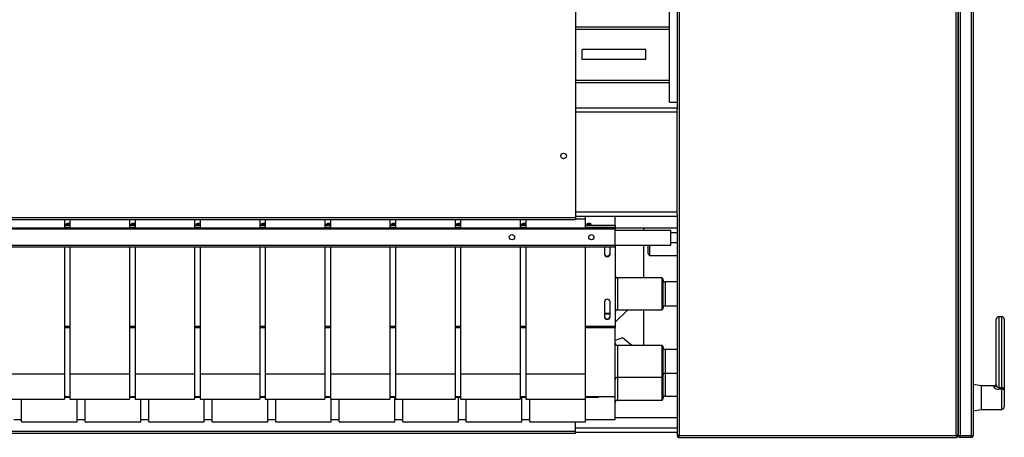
# Model space of a CAD drawing. Header units: metres. Extents: x -44 to 208, y -13 to 238.
# Tile 40 of 154: x 27.426 to 28.666, y 99.078 to 99.604. Entities that reach past the tile are written whole.
import ezdxf

# ---------------------------------------------------------------- set-up
doc = ezdxf.new("R2010")
doc.units = ezdxf.units.M
doc.header["$MEASUREMENT"] = 0
doc.layers.add('HTC-EST', color=253, linetype='Continuous')

# ---------------------------------------------------------------- blocks, each defined once
blk = doc.blocks.new('LS-09')
for p, q in [((-155.6199, 54.6276), (-155.6199, 53.7732)), ((-155.1379, 54.6327), (-155.1379, 53.4988)), ((-155.1354, 54.6332), (-155.1354, 53.4983)), ((-155.1214, 54.6332), (-155.1214, 53.4983)), ((-155.1189, 54.6327), (-155.1189, 53.4987)), ((-155.4894, 54.0692), (-155.4894, 53.4987)), ((-155.1404, 53.4987), (-155.1404, 54.0692)), ((-155.1379, 53.4994), (-155.1379, 54.0692)), ((-155.4919, 54.0427), (-155.4919, 53.9095)), ((-155.5014, 53.9182), (-155.5014, 54.0382)), ((-155.6199, 54.0132), (-155.5014, 54.0132)), ((-155.6199, 54.0102), (-155.5014, 54.0102)), ((-155.5014, 53.9462), (-155.5014, 54.0102)), ((-155.6114, 53.9719), (-155.6114, 53.9846)), ((-155.5314, 53.9846), (-155.6114, 53.9846)), ((-155.5314, 53.9719), (-155.5314, 53.9846)), ((-155.5314, 53.9719), (-155.6114, 53.9719)), ((-155.6199, 53.9462), (-155.5014, 53.9462)), ((-155.6199, 53.9432), (-155.5014, 53.9432)), ((-155.5014, 53.9182), (-155.4919, 53.9182)), ((-155.6199, 53.9113), (-155.4919, 53.9113)), ((-155.6199, 53.9061), (-155.4919, 53.9061)), ((-155.4919, 53.9061), (-155.4919, 53.9095)), ((-155.4919, 53.7801), (-155.4919, 53.9061)), ((-155.6199, 53.7801), (-155.4919, 53.7801)), ((-155.4919, 53.7768), (-155.4919, 53.7801)), ((-158.6199, 53.7732), (-155.6199, 53.7732)), ((-158.6199, 53.7706), (-155.6199, 53.7706)), ((-156.2635, 53.7706), (-156.2635, 53.7602)), ((-156.2565, 53.7706), (-156.2565, 53.7602)), ((-156.1815, 53.7706), (-156.1815, 53.7602)), ((-156.1745, 53.7706), (-156.1745, 53.7602)), ((-156.0995, 53.7706), (-156.0995, 53.7602)), ((-156.0925, 53.7706), (-156.0925, 53.7602)), ((-156.0175, 53.7706), (-156.0175, 53.7602)), ((-156.0105, 53.7706), (-156.0105, 53.7602)), ((-155.9355, 53.7706), (-155.9355, 53.7602)), ((-155.9285, 53.7706), (-155.9285, 53.7602)), ((-155.8535, 53.7706), (-155.8535, 53.7602)), ((-155.8465, 53.7706), (-155.8465, 53.7602)), ((-155.7715, 53.7706), (-155.7715, 53.7602)), ((-155.7645, 53.7706), (-155.7645, 53.7602)), ((-155.6895, 53.7706), (-155.6895, 53.7602)), ((-155.6825, 53.7706), (-155.6825, 53.7602)), ((-155.6199, 53.7749), (-155.4919, 53.7749)), ((-155.6199, 53.7732), (-155.6199, 53.7706)), ((-155.6075, 53.7708), (-155.6199, 53.7708)), ((-155.6075, 53.7749), (-155.6075, 53.7708)), ((-155.6075, 53.7708), (-155.6075, 53.7602)), ((-155.5699, 53.7635), (-155.5699, 53.7749)), ((-155.4919, 53.7768), (-155.4919, 53.4994)), ((-158.6699, 53.7602), (-155.5699, 53.7602)), ((-155.5699, 53.7582), (-158.6699, 53.7582)), ((-156.2635, 53.7635), (-156.2565, 53.7635)), ((-156.2635, 53.7608), (-156.2565, 53.7608)), ((-156.1815, 53.7635), (-156.1745, 53.7635)), ((-156.1815, 53.7608), (-156.1745, 53.7608)), ((-156.0995, 53.7635), (-156.0925, 53.7635)), ((-156.0995, 53.7608), (-156.0925, 53.7608)), ((-156.0175, 53.7635), (-156.0105, 53.7635)), ((-156.0175, 53.7608), (-156.0105, 53.7608)), ((-155.9355, 53.7635), (-155.9285, 53.7635)), ((-155.9355, 53.7608), (-155.9285, 53.7608)), ((-155.8535, 53.7635), (-155.8465, 53.7635)), ((-155.8535, 53.7608), (-155.8465, 53.7608)), ((-155.7715, 53.7635), (-155.7645, 53.7635)), ((-155.7715, 53.7608), (-155.7645, 53.7608)), ((-155.6895, 53.7635), (-155.6825, 53.7635)), ((-155.6895, 53.7608), (-155.6825, 53.7608)), ((-155.6075, 53.7635), (-155.5699, 53.7635)), ((-155.6075, 53.7608), (-155.5699, 53.7608)), ((-155.5699, 53.7635), (-155.5699, 53.7608)), ((-155.5699, 53.7608), (-155.5699, 53.7602)), ((-155.5699, 53.7602), (-155.4919, 53.7602)), ((-155.5699, 53.7602), (-155.5699, 53.7582)), ((-155.5699, 53.7382), (-155.5699, 53.7582)), ((-155.5699, 53.7572), (-155.4999, 53.7572)), ((-155.5343, 53.7602), (-155.5343, 53.7572)), ((-155.4999, 53.7382), (-155.4999, 53.7572)), ((-155.4919, 53.7537), (-155.4999, 53.7537)), ((-155.4999, 53.7417), (-155.4919, 53.7417)), ((-158.6699, 53.7382), (-155.5699, 53.7382)), ((-158.6699, 53.7362), (-155.5699, 53.7362)), ((-156.2635, 53.7362), (-156.2635, 53.5757)), ((-156.2565, 53.7362), (-156.2565, 53.5757)), ((-156.1815, 53.7362), (-156.1815, 53.5757)), ((-156.1745, 53.7362), (-156.1745, 53.5757)), ((-156.0995, 53.7362), (-156.0995, 53.5757)), ((-156.0925, 53.7362), (-156.0925, 53.5757)), ((-156.0175, 53.7362), (-156.0175, 53.5757)), ((-156.0105, 53.7362), (-156.0105, 53.5757)), ((-155.9355, 53.7362), (-155.9355, 53.5757)), ((-155.9285, 53.7362), (-155.9285, 53.5757)), ((-155.8535, 53.7362), (-155.8535, 53.5757)), ((-155.8465, 53.7362), (-155.8465, 53.5757)), ((-155.7715, 53.7362), (-155.7715, 53.5757)), ((-155.7645, 53.7362), (-155.7645, 53.5757)), ((-155.6895, 53.7362), (-155.6895, 53.5757)), ((-155.6825, 53.7362), (-155.6825, 53.5757)), ((-155.6075, 53.7362), (-155.6075, 53.5757)), ((-155.5834, 53.7362), (-155.5834, 53.727)), ((-155.5764, 53.727), (-155.5764, 53.7362)), ((-155.5699, 53.7382), (-155.4999, 53.7382)), ((-155.5699, 53.7382), (-155.5699, 53.7362)), ((-155.5699, 53.7362), (-155.5699, 53.6363)), ((-155.5343, 53.7382), (-155.5343, 53.697)), ((-155.5285, 53.7272), (-155.5285, 53.7382)), ((-155.5265, 53.7382), (-155.5265, 53.7252)), ((-155.5285, 53.7272), (-155.5265, 53.7252)), ((-155.5265, 53.7252), (-155.4919, 53.7252)), ((-155.5109, 53.697), (-155.5669, 53.697)), ((-155.5669, 53.697), (-155.5669, 53.657)), ((-155.5099, 53.696), (-155.5109, 53.697)), ((-155.5109, 53.657), (-155.5109, 53.697)), ((-155.5099, 53.696), (-155.5099, 53.658)), ((-155.4919, 53.692), (-155.5069, 53.692)), ((-155.5069, 53.692), (-155.5069, 53.662)), ((-155.5834, 53.6669), (-155.5834, 53.6481)), ((-155.5764, 53.6481), (-155.5764, 53.6669)), ((-155.5541, 53.657), (-155.5699, 53.6412)), ((-155.5669, 53.657), (-155.5109, 53.657)), ((-155.5343, 53.657), (-155.5343, 53.612)), ((-155.5109, 53.657), (-155.5099, 53.658)), ((-155.5069, 53.662), (-155.4919, 53.662)), ((-155.5834, 53.6524), (-155.5764, 53.6524)), ((-155.5834, 53.6518), (-155.5764, 53.6518)), ((-155.0899, 53.5627), (-155.0899, 53.6452)), ((-155.0869, 53.6482), (-155.0869, 53.5588)), ((-155.0869, 53.6482), (-155.0829, 53.6482)), ((-155.0829, 53.5588), (-155.0829, 53.6482)), ((-155.0799, 53.6452), (-155.0799, 53.556)), ((-156.2635, 53.6363), (-156.2565, 53.6363)), ((-156.2635, 53.6347), (-156.2565, 53.6347)), ((-156.1815, 53.6363), (-156.1745, 53.6363)), ((-156.1815, 53.6347), (-156.1745, 53.6347)), ((-156.0995, 53.6363), (-156.0925, 53.6363)), ((-156.0995, 53.6347), (-156.0925, 53.6347)), ((-156.0175, 53.6363), (-156.0105, 53.6363)), ((-156.0175, 53.6347), (-156.0105, 53.6347)), ((-155.9355, 53.6363), (-155.9285, 53.6363)), ((-155.9355, 53.6347), (-155.9285, 53.6347)), ((-155.8535, 53.6363), (-155.8465, 53.6363)), ((-155.8535, 53.6347), (-155.8465, 53.6347)), ((-155.7715, 53.6363), (-155.7645, 53.6363)), ((-155.7715, 53.6347), (-155.7645, 53.6347)), ((-155.6895, 53.6363), (-155.6825, 53.6363)), ((-155.6895, 53.6347), (-155.6825, 53.6347)), ((-155.6075, 53.6363), (-155.5699, 53.6363)), ((-155.6075, 53.6347), (-155.5699, 53.6347)), ((-155.5699, 53.6363), (-155.5699, 53.6347)), ((-155.5699, 53.5572), (-155.5699, 53.6347)), ((-155.5606, 53.6215), (-155.5699, 53.6181)), ((-155.5491, 53.612), (-155.5606, 53.6215)), ((-155.5109, 53.612), (-155.5669, 53.612)), ((-155.5669, 53.612), (-155.5669, 53.572)), ((-155.5099, 53.611), (-155.5109, 53.612)), ((-155.5109, 53.572), (-155.5109, 53.612)), ((-155.5099, 53.611), (-155.5099, 53.573)), ((-155.4919, 53.607), (-155.5069, 53.607)), ((-155.5069, 53.607), (-155.5069, 53.577)), ((-156.2635, 53.5757), (-156.3385, 53.5757)), ((-156.2635, 53.5757), (-156.2635, 53.5445)), ((-156.1815, 53.5757), (-156.2565, 53.5757)), ((-156.2565, 53.5757), (-156.2565, 53.5445)), ((-156.1815, 53.5757), (-156.1815, 53.5445)), ((-156.0995, 53.5757), (-156.1745, 53.5757)), ((-156.1745, 53.5757), (-156.1745, 53.5445)), ((-156.0995, 53.5757), (-156.0995, 53.5445)), ((-156.0175, 53.5757), (-156.0925, 53.5757)), ((-156.0925, 53.5757), (-156.0925, 53.5445)), ((-156.0175, 53.5757), (-156.0175, 53.5445)), ((-155.9355, 53.5757), (-156.0105, 53.5757)), ((-156.0105, 53.5757), (-156.0105, 53.5445)), ((-155.9355, 53.5757), (-155.9355, 53.5445)), ((-155.8535, 53.5757), (-155.9285, 53.5757)), ((-155.9285, 53.5757), (-155.9285, 53.5445)), ((-155.8535, 53.5757), (-155.8535, 53.5445)), ((-155.7715, 53.5757), (-155.8465, 53.5757)), ((-155.8465, 53.5757), (-155.8465, 53.5445)), ((-155.7715, 53.5757), (-155.7715, 53.5445)), ((-155.6895, 53.5757), (-155.7645, 53.5757)), ((-155.7645, 53.5757), (-155.7645, 53.5445)), ((-155.6895, 53.5757), (-155.6895, 53.5445)), ((-155.6075, 53.5757), (-155.6825, 53.5757)), ((-155.6825, 53.5757), (-155.6825, 53.5445)), ((-155.6075, 53.5757), (-155.6075, 53.5445)), ((-155.5669, 53.572), (-155.5109, 53.572)), ((-155.5669, 53.572), (-155.5669, 53.5432)), ((-155.5109, 53.572), (-155.5099, 53.573)), ((-155.5109, 53.5432), (-155.5109, 53.572)), ((-155.5099, 53.573), (-155.5099, 53.5442)), ((-155.5069, 53.577), (-155.4919, 53.577)), ((-155.5069, 53.577), (-155.5069, 53.5482)), ((-155.5699, 53.5475), (-155.5699, 53.5572)), ((-155.1089, 53.561), (-155.1189, 53.5627)), ((-155.0929, 53.561), (-155.1089, 53.561)), ((-155.1089, 53.561), (-155.1089, 53.5462)), ((-155.0929, 53.56), (-155.0929, 53.561)), ((-155.0869, 53.5588), (-155.0869, 53.5567)), ((-155.0869, 53.5588), (-155.0829, 53.5588)), ((-155.0829, 53.5567), (-155.0869, 53.5567)), ((-155.0829, 53.5588), (-155.0829, 53.5567)), ((-155.0829, 53.5315), (-155.0829, 53.5567)), ((-155.0799, 53.556), (-155.0799, 53.5345)), ((-156.3385, 53.5445), (-156.2635, 53.5445)), ((-156.3174, 53.5158), (-156.3174, 53.5445)), ((-156.2635, 53.5475), (-156.2565, 53.5475)), ((-156.2635, 53.547), (-156.2565, 53.547)), ((-156.2565, 53.5445), (-156.1815, 53.5445)), ((-156.2474, 53.5158), (-156.2474, 53.5445)), ((-156.2374, 53.5158), (-156.2374, 53.5445)), ((-156.1815, 53.5475), (-156.1745, 53.5475)), ((-156.1815, 53.547), (-156.1745, 53.547)), ((-156.1745, 53.5445), (-156.0995, 53.5445)), ((-156.1674, 53.5158), (-156.1674, 53.5445)), ((-156.1574, 53.5158), (-156.1574, 53.5445)), ((-156.0995, 53.5475), (-156.0925, 53.5475)), ((-156.0995, 53.547), (-156.0925, 53.547)), ((-156.0925, 53.5445), (-156.0175, 53.5445)), ((-156.0874, 53.5158), (-156.0874, 53.5445)), ((-156.0774, 53.5158), (-156.0774, 53.5445)), ((-156.0175, 53.5475), (-156.0105, 53.5475)), ((-156.0175, 53.547), (-156.0105, 53.547)), ((-156.0105, 53.5445), (-155.9355, 53.5445)), ((-156.0074, 53.5158), (-156.0074, 53.5445)), ((-155.9974, 53.5158), (-155.9974, 53.5445)), ((-155.9355, 53.5475), (-155.9285, 53.5475)), ((-155.9355, 53.547), (-155.9285, 53.547)), ((-155.9285, 53.5445), (-155.8535, 53.5445)), ((-155.9274, 53.5158), (-155.9274, 53.5445)), ((-155.9174, 53.5158), (-155.9174, 53.5445)), ((-155.8535, 53.5475), (-155.8465, 53.5475)), ((-155.8535, 53.547), (-155.8465, 53.547)), ((-155.8474, 53.5158), (-155.8474, 53.547)), ((-155.8465, 53.5445), (-155.7715, 53.5445)), ((-155.8374, 53.5158), (-155.8374, 53.5445)), ((-155.7715, 53.5475), (-155.7645, 53.5475)), ((-155.7715, 53.547), (-155.7645, 53.547)), ((-155.7674, 53.5158), (-155.7674, 53.547)), ((-155.7645, 53.5445), (-155.6895, 53.5445)), ((-155.7574, 53.5158), (-155.7574, 53.5445)), ((-155.6895, 53.5475), (-155.6825, 53.5475)), ((-155.6895, 53.547), (-155.6825, 53.547)), ((-155.6874, 53.5158), (-155.6874, 53.547)), ((-155.6825, 53.5445), (-155.6075, 53.5445)), ((-155.6774, 53.5158), (-155.6774, 53.5445)), ((-155.6075, 53.5475), (-155.5699, 53.5475)), ((-155.6075, 53.547), (-155.5909, 53.547)), ((-155.6074, 53.5158), (-155.6074, 53.547)), ((-155.5909, 53.5475), (-155.5909, 53.547)), ((-155.5699, 53.5187), (-155.5699, 53.5475)), ((-155.5669, 53.5432), (-155.5109, 53.5432)), ((-155.5109, 53.5432), (-155.5099, 53.5442)), ((-155.5069, 53.5482), (-155.4919, 53.5482)), ((-155.1089, 53.5462), (-155.1089, 53.5315)), ((-155.1189, 53.5297), (-155.1089, 53.5315)), ((-155.1089, 53.5315), (-155.0829, 53.5315)), ((-156.3274, 53.5187), (-156.3174, 53.5187)), ((-156.2474, 53.5187), (-156.2374, 53.5187)), ((-156.1674, 53.5187), (-156.1574, 53.5187)), ((-156.0874, 53.5187), (-156.0774, 53.5187)), ((-156.0074, 53.5187), (-155.9974, 53.5187)), ((-155.9274, 53.5187), (-155.9174, 53.5187)), ((-155.8474, 53.5187), (-155.8374, 53.5187)), ((-155.7674, 53.5187), (-155.7574, 53.5187)), ((-155.6874, 53.5187), (-155.6774, 53.5187)), ((-155.6074, 53.5187), (-155.5699, 53.5187)), ((-155.5699, 53.5212), (-155.4919, 53.5212)), ((-155.4919, 53.5207), (-155.5699, 53.5207)), ((-156.3174, 53.5158), (-156.2474, 53.5158)), ((-156.2374, 53.5158), (-156.1674, 53.5158)), ((-156.1574, 53.5158), (-156.0874, 53.5158)), ((-156.0774, 53.5158), (-156.0074, 53.5158)), ((-155.9974, 53.5158), (-155.9274, 53.5158)), ((-155.9174, 53.5158), (-155.8474, 53.5158)), ((-155.8374, 53.5158), (-155.7674, 53.5158)), ((-155.7574, 53.5158), (-155.6874, 53.5158)), ((-155.6774, 53.5158), (-155.6074, 53.5158)), ((-155.6199, 53.5038), (-155.6199, 53.5158)), ((-155.4919, 53.5077), (-155.6199, 53.5077)), ((-155.6199, 53.5038), (-158.6199, 53.5038)), ((-155.6199, 53.5012), (-158.6199, 53.5012)), ((-155.6199, 53.5012), (-155.6199, 53.5038)), ((-155.4919, 53.5025), (-155.6199, 53.5025)), ((-155.4919, 53.4994), (-155.4919, 53.4987)), ((-155.4919, 53.4987), (-155.4899, 53.4987)), ((-155.4899, 53.4987), (-155.4899, 53.4988)), ((-155.4899, 53.4987), (-155.4899, 53.4962)), ((-155.4899, 53.4987), (-155.4894, 53.4987)), ((-155.4899, 53.4962), (-155.4894, 53.4962)), ((-155.4894, 53.4987), (-155.1404, 53.4987)), ((-155.4894, 53.4962), (-155.1404, 53.4962)), ((-155.1399, 53.4987), (-155.1404, 53.4987)), ((-155.1404, 53.4962), (-155.1399, 53.4962)), ((-155.1399, 53.4987), (-155.1399, 53.4962)), ((-155.1379, 53.4987), (-155.1399, 53.4987)), ((-155.138, 53.4988), (-155.138, 53.4982)), ((-155.1379, 53.4988), (-155.1379, 53.4987)), ((-155.1214, 53.4983), (-155.1354, 53.4983)), ((-155.1354, 53.4982), (-155.1354, 53.4962)), ((-155.1214, 53.4982), (-155.1354, 53.4982)), ((-155.1214, 53.4962), (-155.1354, 53.4962)), ((-155.1214, 53.4962), (-155.1214, 53.4982))]:
    blk.add_line(p, q)
at = {"flags": 128}
for points in [[(-156.2614, 53.7647), (-156.2612, 53.765), (-156.2608, 53.7654), (-156.2602, 53.7657), (-156.2594, 53.7659), (-156.2586, 53.7659), (-156.2578, 53.7658), (-156.2571, 53.7655), (-156.2566, 53.7652), (-156.2565, 53.765)], [(-156.2608, 53.7641), (-156.261, 53.7641), (-156.2613, 53.7644), (-156.2614, 53.7647)], [(-156.2581, 53.7656), (-156.2573, 53.7654), (-156.2567, 53.7651), (-156.2565, 53.7647), (-156.2566, 53.7643), (-156.2571, 53.764), (-156.2579, 53.7638), (-156.2588, 53.7637), (-156.2597, 53.7637), (-156.2605, 53.7639), (-156.261, 53.7642), (-156.2613, 53.7646), (-156.2611, 53.765), (-156.2606, 53.7653), (-156.2599, 53.7656), (-156.259, 53.7657), (-156.2581, 53.7656)], [(-156.2565, 53.7644), (-156.2567, 53.7642), (-156.257, 53.7641)], [(-156.1794, 53.7647), (-156.1792, 53.765), (-156.1788, 53.7654), (-156.1782, 53.7657), (-156.1774, 53.7659), (-156.1766, 53.7659), (-156.1758, 53.7658), (-156.1751, 53.7655), (-156.1746, 53.7652), (-156.1745, 53.765)], [(-156.1788, 53.7641), (-156.179, 53.7641), (-156.1793, 53.7644), (-156.1794, 53.7647)], [(-156.1761, 53.7656), (-156.1753, 53.7654), (-156.1747, 53.7651), (-156.1745, 53.7647), (-156.1746, 53.7643), (-156.1751, 53.764), (-156.1759, 53.7638), (-156.1768, 53.7637), (-156.1777, 53.7637), (-156.1785, 53.7639), (-156.179, 53.7642), (-156.1793, 53.7646), (-156.1791, 53.765), (-156.1786, 53.7653), (-156.1779, 53.7656), (-156.177, 53.7657), (-156.1761, 53.7656)], [(-156.1745, 53.7644), (-156.1747, 53.7642), (-156.175, 53.7641)], [(-156.0974, 53.7647), (-156.0972, 53.765), (-156.0968, 53.7654), (-156.0962, 53.7657), (-156.0954, 53.7659), (-156.0946, 53.7659), (-156.0938, 53.7658), (-156.0931, 53.7655), (-156.0926, 53.7652), (-156.0925, 53.765)], [(-156.0968, 53.7641), (-156.097, 53.7641), (-156.0973, 53.7644), (-156.0974, 53.7647)], [(-156.0941, 53.7656), (-156.0933, 53.7654), (-156.0927, 53.7651), (-156.0925, 53.7647), (-156.0926, 53.7643), (-156.0931, 53.764), (-156.0939, 53.7638), (-156.0948, 53.7637), (-156.0957, 53.7637), (-156.0965, 53.7639), (-156.097, 53.7642), (-156.0973, 53.7646), (-156.0971, 53.765), (-156.0966, 53.7653), (-156.0959, 53.7656), (-156.095, 53.7657), (-156.0941, 53.7656)], [(-156.0925, 53.7644), (-156.0927, 53.7642), (-156.093, 53.7641)], [(-156.0154, 53.7647), (-156.0152, 53.765), (-156.0148, 53.7654), (-156.0142, 53.7657), (-156.0134, 53.7659), (-156.0126, 53.7659), (-156.0118, 53.7658), (-156.0111, 53.7655), (-156.0106, 53.7652), (-156.0105, 53.765)], [(-156.0148, 53.7641), (-156.015, 53.7641), (-156.0153, 53.7644), (-156.0154, 53.7647)], [(-156.0121, 53.7656), (-156.0113, 53.7654), (-156.0107, 53.7651), (-156.0105, 53.7647), (-156.0106, 53.7643), (-156.0111, 53.764), (-156.0119, 53.7638), (-156.0128, 53.7637), (-156.0137, 53.7637), (-156.0145, 53.7639), (-156.015, 53.7642), (-156.0153, 53.7646), (-156.0151, 53.765), (-156.0146, 53.7653), (-156.0139, 53.7656), (-156.013, 53.7657), (-156.0121, 53.7656)], [(-156.0105, 53.7644), (-156.0107, 53.7642), (-156.011, 53.7641)], [(-155.9334, 53.7647), (-155.9332, 53.765), (-155.9328, 53.7654), (-155.9322, 53.7657), (-155.9314, 53.7659), (-155.9306, 53.7659), (-155.9298, 53.7658), (-155.9291, 53.7655), (-155.9286, 53.7652), (-155.9285, 53.765)], [(-155.9328, 53.7641), (-155.933, 53.7641), (-155.9333, 53.7644), (-155.9334, 53.7647)], [(-155.9301, 53.7656), (-155.9293, 53.7654), (-155.9287, 53.7651), (-155.9285, 53.7647), (-155.9286, 53.7643), (-155.9291, 53.764), (-155.9299, 53.7638), (-155.9308, 53.7637), (-155.9317, 53.7637), (-155.9325, 53.7639), (-155.933, 53.7642), (-155.9333, 53.7646), (-155.9331, 53.765), (-155.9326, 53.7653), (-155.9319, 53.7656), (-155.931, 53.7657), (-155.9301, 53.7656)], [(-155.9285, 53.7644), (-155.9287, 53.7642), (-155.929, 53.7641)], [(-155.8514, 53.7647), (-155.8512, 53.765), (-155.8508, 53.7654), (-155.8502, 53.7657), (-155.8494, 53.7659), (-155.8486, 53.7659), (-155.8478, 53.7658), (-155.8471, 53.7655), (-155.8466, 53.7652), (-155.8465, 53.765)], [(-155.8508, 53.7641), (-155.851, 53.7641), (-155.8513, 53.7644), (-155.8514, 53.7647)], [(-155.8481, 53.7656), (-155.8473, 53.7654), (-155.8467, 53.7651), (-155.8465, 53.7647), (-155.8466, 53.7643), (-155.8471, 53.764), (-155.8479, 53.7638), (-155.8488, 53.7637), (-155.8497, 53.7637), (-155.8505, 53.7639), (-155.851, 53.7642), (-155.8513, 53.7646), (-155.8511, 53.765), (-155.8506, 53.7653), (-155.8499, 53.7656), (-155.849, 53.7657), (-155.8481, 53.7656)], [(-155.8465, 53.7644), (-155.8467, 53.7642), (-155.847, 53.7641)], [(-155.7694, 53.7647), (-155.7692, 53.765), (-155.7688, 53.7654), (-155.7682, 53.7657), (-155.7674, 53.7659), (-155.7666, 53.7659), (-155.7658, 53.7658), (-155.7651, 53.7655), (-155.7646, 53.7652), (-155.7645, 53.765)], [(-155.7688, 53.7641), (-155.769, 53.7641), (-155.7693, 53.7644), (-155.7694, 53.7647)], [(-155.7661, 53.7656), (-155.7653, 53.7654), (-155.7647, 53.7651), (-155.7645, 53.7647), (-155.7646, 53.7643), (-155.7651, 53.764), (-155.7659, 53.7638), (-155.7668, 53.7637), (-155.7677, 53.7637), (-155.7685, 53.7639), (-155.769, 53.7642), (-155.7693, 53.7646), (-155.7691, 53.765), (-155.7686, 53.7653), (-155.7679, 53.7656), (-155.767, 53.7657), (-155.7661, 53.7656)], [(-155.7645, 53.7644), (-155.7647, 53.7642), (-155.765, 53.7641)], [(-155.6874, 53.7647), (-155.6872, 53.765), (-155.6868, 53.7654), (-155.6862, 53.7657), (-155.6854, 53.7659), (-155.6846, 53.7659), (-155.6838, 53.7658), (-155.6831, 53.7655), (-155.6826, 53.7652), (-155.6825, 53.765)], [(-155.6868, 53.7641), (-155.687, 53.7641), (-155.6873, 53.7644), (-155.6874, 53.7647)], [(-155.6841, 53.7656), (-155.6833, 53.7654), (-155.6827, 53.7651), (-155.6825, 53.7647), (-155.6826, 53.7643), (-155.6831, 53.764), (-155.6839, 53.7638), (-155.6848, 53.7637), (-155.6857, 53.7637), (-155.6865, 53.7639), (-155.687, 53.7642), (-155.6873, 53.7646), (-155.6871, 53.765), (-155.6866, 53.7653), (-155.6859, 53.7656), (-155.685, 53.7657), (-155.6841, 53.7656)], [(-155.6825, 53.7644), (-155.6827, 53.7642), (-155.683, 53.7641)], [(-155.6054, 53.7647), (-155.6052, 53.765), (-155.6048, 53.7654), (-155.6042, 53.7657), (-155.6034, 53.7659), (-155.6026, 53.7659), (-155.6018, 53.7658), (-155.6011, 53.7655), (-155.6006, 53.7652), (-155.6004, 53.7648), (-155.6004, 53.7645), (-155.6007, 53.7642), (-155.601, 53.7641)], [(-155.6048, 53.7641), (-155.605, 53.7641), (-155.6053, 53.7644), (-155.6054, 53.7647)], [(-155.6021, 53.7656), (-155.6013, 53.7654), (-155.6007, 53.7651), (-155.6005, 53.7647), (-155.6006, 53.7643), (-155.6011, 53.764), (-155.6019, 53.7638), (-155.6028, 53.7637), (-155.6037, 53.7637), (-155.6045, 53.7639), (-155.605, 53.7642), (-155.6053, 53.7646), (-155.6051, 53.765), (-155.6046, 53.7653), (-155.6039, 53.7656), (-155.603, 53.7657), (-155.6021, 53.7656)], [(-155.0929, 53.56), (-155.0926, 53.5592), (-155.0915, 53.5583), (-155.0899, 53.5573), (-155.0885, 53.5569), (-155.0869, 53.5567)], [(-155.0869, 53.5588), (-155.0874, 53.5589), (-155.0877, 53.559), (-155.0884, 53.5596), (-155.0892, 53.5607), (-155.0897, 53.5619), (-155.0899, 53.5627)], [(-155.0799, 53.556), (-155.0799, 53.556), (-155.0801, 53.5563), (-155.0807, 53.5565), (-155.081, 53.5565), (-155.0818, 53.5567), (-155.0828, 53.5567), (-155.0829, 53.5567)], [(-155.1357, 53.4984), (-155.1356, 53.4983), (-155.1354, 53.4982)], [(-155.1214, 53.4982), (-155.1212, 53.4983), (-155.1211, 53.4983)]]:
    blk.add_lwpolyline(points, dxfattribs=at)
for centre, radius in [((-155.6349, 53.8506), 0.0035), ((-155.6999, 53.7482), 0.0033), ((-155.5999, 53.7482), 0.0033)]:
    blk.add_circle(centre, radius)
for centre, radius, start, end in [((-155.5799, 53.7279), 0.0035, 182.6969, 357.3031), ((-155.5799, 53.7272), 0.0035, 182.6969, 357.3031), ((-155.5669, 53.7), 0.003, 180, 270), ((-155.5069, 53.695), 0.003, 180, 270), ((-155.5799, 53.6667), 0.0035, 2.6969, 177.3031), ((-155.5669, 53.654), 0.003, 90, 180), ((-155.5069, 53.659), 0.003, 90, 180), ((-155.5799, 53.6489), 0.0035, 182.6969, 357.3031), ((-155.5799, 53.6482), 0.0035, 182.6969, 357.3031), ((-155.0869, 53.6452), 0.003, 90, 180), ((-155.0829, 53.6452), 0.003, 0, 90), ((-155.5669, 53.615), 0.003, 180, 270), ((-155.5069, 53.61), 0.003, 180, 270), ((-155.5669, 53.569), 0.003, 90, 180), ((-155.5069, 53.574), 0.003, 90, 180), ((-155.0929, 53.564), 0.003, 270, 0), ((-155.0928, 53.5629), 0.0029, 268.0104, 357.8616), ((-155.0827, 53.556), 0.00283, 0.248, 93.479), ((-155.5669, 53.5402), 0.003, 90, 180), ((-155.5069, 53.5452), 0.003, 90, 180), ((-155.0829, 53.5345), 0.003, 270, 0), ((-155.4894, 53.5035), 0.00473, 238.2684, 270.1452), ((-155.4894, 53.4987), 0.0025, 179.9781, 258.5049), ((-155.1409, 53.5055), 0.00679, 274.7619, 296.8245), ((-155.1402, 53.4987), 0.00236, 278.8453, 1.8581), ((-155.1352, 53.5055), 0.00719, 248.4846, 268.8955), ((-155.1354, 53.4987), 0.0025, 180, 270), ((-155.1215, 53.5065), 0.00821, 270.855, 288.6321), ((-155.1214, 53.4987), 0.0025, 270, 0)]:
    blk.add_arc(centre, radius, start, end)

msp = doc.modelspace()

# ---------------------------------------------------------------- block references
at = {"layer": 'HTC-EST'}
msp.add_blockref('LS-09', (183.7457, 45.5816), dxfattribs=at)

doc.saveas('drawing.dxf')
